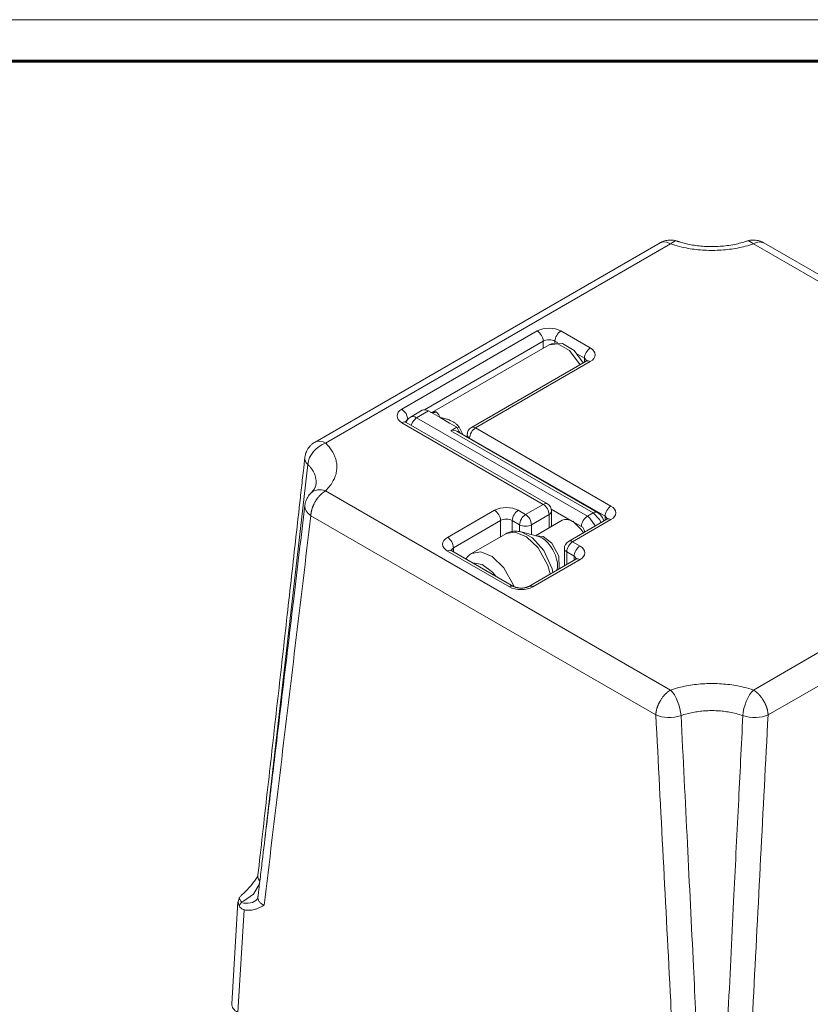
# Model space of a CAD drawing. Header units: millimetres. Extents: x 0 to 594, y 0 to 420.
# Tile 22 of 23: x 404 to 499, y 302 to 420. Entities that reach past the tile are written whole.
import ezdxf

# ---------------------------------------------------------------- set-up
doc = ezdxf.new("R2010")
doc.units = ezdxf.units.MM
doc.linetypes.add('K5LT_BASIC', pattern=[0])
doc.linetypes.add('K5LT_THIN', pattern=[0])
doc.layers.add('Системный слой (1)', color=251, linetype='Continuous', true_color=0x6c6c6c)

# ---------------------------------------------------------------- blocks, each defined once
blk = doc.blocks.new('U91')
at = {"layer": 'Системный слой (1)', "color": 7, "linetype": 'K5LT_THIN', "lineweight": 18, "true_color": 0xffffff}
for p, q in [((439.74, 369.35), (439.6, 369.28)), ((439.6, 369.28), (439.6, 369.28)), ((440.14, 369.4), (439.74, 369.35)), ((440.58, 369.29), (440.14, 369.4)), ((440.85, 369.16), (440.58, 369.29))]:
    blk.add_line(p, q, dxfattribs=at)
blk = doc.blocks.new('U94')
at = {"layer": 'Системный слой (1)', "color": 7, "linetype": 'K5LT_THIN', "lineweight": 18, "true_color": 0xffffff}
for p, q in [((492.23, 393.08), (492.5, 393.21)), ((492.5, 393.21), (492.94, 393.31)), ((492.94, 393.31), (493.34, 393.26)), ((493.34, 393.26), (493.48, 393.2)), ((493.48, 393.2), (493.48, 393.2))]:
    blk.add_line(p, q, dxfattribs=at)
blk = doc.blocks.new('U95')
at = {"layer": 'Системный слой (1)', "color": 7, "linetype": 'K5LT_THIN', "lineweight": 18, "true_color": 0xffffff}
for p, q in [((430.47, 314.49), (430.34, 314.08)), ((430.34, 314.08), (430.47, 313.57))]:
    blk.add_line(p, q, dxfattribs=at)
blk = doc.blocks.new('U123')
at = {"layer": 'Системный слой (1)', "color": 7, "linetype": 'K5LT_THIN', "lineweight": 18, "true_color": 0xffffff}
for p, q in [((481.03, 393.2), (481.39, 393.31)), ((481.03, 393.2), (481.03, 393.2)), ((481.39, 393.31), (481.82, 393.27)), ((481.82, 393.27), (482.28, 393.08))]:
    blk.add_line(p, q, dxfattribs=at)
blk = doc.blocks.new('U128')
at = {"layer": 'Системный слой (1)', "color": 7, "linetype": 'K5LT_THIN', "lineweight": 18, "true_color": 0xffffff}
for p, q in [((450.64, 371.9), (450.51, 371.65)), ((450.81, 372.11), (450.64, 371.9)), ((451.04, 372.28), (450.81, 372.11))]:
    blk.add_line(p, q, dxfattribs=at)
blk = doc.blocks.new('U129')
at = {"layer": 'Системный слой (1)', "color": 7, "linetype": 'K5LT_THIN', "lineweight": 18, "true_color": 0xffffff}
for p, q in [((455.74, 371.55), (454.62, 372.21)), ((456.62, 371.05), (455.74, 371.55))]:
    blk.add_line(p, q, dxfattribs=at)
blk = doc.blocks.new('U130')
at = {"layer": 'Системный слой (1)', "color": 7, "linetype": 'K5LT_THIN', "lineweight": 18, "true_color": 0xffffff}
for p, q in [((456.74, 370.82), (456.62, 371.05)), ((456.87, 370.59), (456.74, 370.82)), ((457, 370.35), (456.87, 370.59))]:
    blk.add_line(p, q, dxfattribs=at)
blk = doc.blocks.new('U131')
at = {"layer": 'Системный слой (1)', "color": 7, "linetype": 'K5LT_THIN', "lineweight": 18, "true_color": 0xffffff}
for p, q in [((453.49, 372.86), (453.2, 373.02)), ((454.62, 372.21), (453.49, 372.86))]:
    blk.add_line(p, q, dxfattribs=at)
blk = doc.blocks.new('U132')
at = {"layer": 'Системный слой (1)', "color": 7, "linetype": 'K5LT_THIN', "lineweight": 18, "true_color": 0xffffff}
for p, q in [((470.53, 359.76), (471.56, 358.77)), ((471.56, 358.77), (471.81, 358.38))]:
    blk.add_line(p, q, dxfattribs=at)
blk = doc.blocks.new('U133')
at = {"layer": 'Системный слой (1)', "color": 7, "linetype": 'K5LT_THIN', "lineweight": 18, "true_color": 0xffffff}
for p, q in [((468, 381.09), (467.71, 380.95)), ((469.29, 381.12), (468, 381.09)), ((470.69, 380.28), (469.29, 381.12)), ((471.77, 378.78), (470.69, 380.28))]:
    blk.add_line(p, q, dxfattribs=at)
blk = doc.blocks.new('U134')
at = {"layer": 'Системный слой (1)', "color": 7, "linetype": 'K5LT_THIN', "lineweight": 18, "true_color": 0xffffff}
for p, q in [((473.5, 360.83), (473.84, 360.56)), ((473.84, 360.56), (474.11, 360.21)), ((474.11, 360.21), (474.28, 359.81))]:
    blk.add_line(p, q, dxfattribs=at)
blk = doc.blocks.new('U135')
at = {"layer": 'Системный слой (1)', "color": 7, "linetype": 'K5LT_THIN', "lineweight": 18, "true_color": 0xffffff}
for p, q in [((457.68, 355.26), (457.88, 355.51)), ((457.88, 355.51), (458.12, 355.72)), ((458.12, 355.72), (458.38, 355.9))]:
    blk.add_line(p, q, dxfattribs=at)
blk = doc.blocks.new('U153')
at = {"layer": 'Системный слой (1)', "color": 7, "linetype": 'K5LT_THIN', "lineweight": 18, "true_color": 0xffffff}
for p, q in [((432.92, 316.23), (432.22, 314.99)), ((432.22, 314.99), (430.98, 314.16)), ((430.98, 314.16), (430.75, 314.08))]:
    blk.add_line(p, q, dxfattribs=at)
blk = doc.blocks.new('U158')
at = {"layer": 'Системный слой (1)', "color": 7, "linetype": 'K5LT_THIN', "lineweight": 18, "true_color": 0xffffff}
for p, q in [((450.02, 373.23), (450.52, 372.7)), ((450.52, 372.7), (450.73, 372.02))]:
    blk.add_line(p, q, dxfattribs=at)
blk = doc.blocks.new('U161')
at = {"layer": 'Системный слой (1)', "color": 7, "linetype": 'K5LT_THIN', "lineweight": 18, "true_color": 0xffffff}
for p, q in [((438.71, 366.6), (437, 351.58)), ((437, 351.58), (435.29, 336.57)), ((435.29, 336.57), (433.57, 321.57))]:
    blk.add_line(p, q, dxfattribs=at)
blk = doc.blocks.new('U162')
at = {"layer": 'Системный слой (1)', "color": 7, "linetype": 'K5LT_THIN', "lineweight": 18, "true_color": 0xffffff}
for p, q in [((432.74, 317.29), (432.74, 317.29)), ((432.74, 317.29), (432.74, 317.04)), ((432.74, 317.04), (432.82, 316.79)), ((432.82, 316.79), (432.96, 316.56))]:
    blk.add_line(p, q, dxfattribs=at)
blk = doc.blocks.new('U163')
at = {"layer": 'Системный слой (1)', "color": 7, "linetype": 'K5LT_THIN', "lineweight": 18, "true_color": 0xffffff}
for p, q in [((458.38, 355.9), (459.49, 356.09)), ((459.49, 356.09), (460.85, 355.53)), ((460.85, 355.53), (462.28, 354.19)), ((462.28, 354.19), (463.44, 352.09)), ((463.44, 352.09), (463.5, 351.9))]:
    blk.add_line(p, q, dxfattribs=at)
blk = doc.blocks.new('U164')
at = {"layer": 'Системный слой (1)', "color": 7, "linetype": 'K5LT_THIN', "lineweight": 18, "true_color": 0xffffff}
for p, q in [((464.35, 358.48), (465.71, 357.76)), ((465.71, 357.76), (467.08, 356.24)), ((467.08, 356.24), (468.05, 354.07)), ((468.05, 354.07), (468.14, 353.61))]:
    blk.add_line(p, q, dxfattribs=at)
blk = doc.blocks.new('U165')
at = {"layer": 'Системный слой (1)', "color": 7, "linetype": 'K5LT_THIN', "lineweight": 18, "true_color": 0xffffff}
for p, q in [((462.5, 358.28), (463.62, 358.47)), ((463.62, 358.47), (464.97, 357.91)), ((464.97, 357.91), (466.4, 356.56)), ((466.4, 356.56), (467.56, 354.46)), ((467.56, 354.46), (467.84, 353.44))]:
    blk.add_line(p, q, dxfattribs=at)
blk = doc.blocks.new('U166')
at = {"layer": 'Системный слой (1)', "color": 7, "linetype": 'K5LT_THIN', "lineweight": 18, "true_color": 0xffffff}
for p, q in [((473, 360.78), (473.75, 359.98)), ((473.75, 359.98), (473.93, 359.61))]:
    blk.add_line(p, q, dxfattribs=at)
blk = doc.blocks.new('U167')
at = {"layer": 'Системный слой (1)', "color": 7, "linetype": 'K5LT_THIN', "lineweight": 18, "true_color": 0xffffff}
for p, q in [((472.59, 360.15), (472.29, 360.37)), ((473.22, 359.2), (472.59, 360.15))]:
    blk.add_line(p, q, dxfattribs=at)
blk = doc.blocks.new('U168')
at = {"layer": 'Системный слой (1)', "color": 7, "linetype": 'K5LT_THIN', "lineweight": 18, "true_color": 0xffffff}
for p, q in [((466.09, 358.03), (466.99, 357.95)), ((466.99, 357.95), (468.04, 357.13)), ((468.04, 357.13), (468.86, 355.59)), ((468.86, 355.59), (468.89, 354.19)), ((468.89, 354.19), (468.81, 354))]:
    blk.add_line(p, q, dxfattribs=at)
blk = doc.blocks.new('U169')
at = {"layer": 'Системный слой (1)', "color": 7, "linetype": 'K5LT_THIN', "lineweight": 18, "true_color": 0xffffff}
for p, q in [((451.29, 371.68), (451.13, 371.29)), ((451.79, 372.21), (451.29, 371.68))]:
    blk.add_line(p, q, dxfattribs=at)
blk = doc.blocks.new('U170')
at = {"layer": 'Системный слой (1)', "color": 7, "linetype": 'K5LT_THIN', "lineweight": 18, "true_color": 0xffffff}
for p, q in [((453.79, 372.88), (453.64, 372.82)), ((453.95, 372.91), (453.79, 372.88)), ((454.11, 372.89), (453.95, 372.91))]:
    blk.add_line(p, q, dxfattribs=at)
blk = doc.blocks.new('U171')
at = {"layer": 'Системный слой (1)', "color": 7, "linetype": 'K5LT_THIN', "lineweight": 18, "true_color": 0xffffff}
for p, q in [((458.55, 354.76), (459.66, 354.58)), ((459.66, 354.58), (460.91, 353.64)), ((460.91, 353.64), (461.29, 353.18))]:
    blk.add_line(p, q, dxfattribs=at)
blk = doc.blocks.new('U172')
at = {"layer": 'Системный слой (1)', "color": 7, "linetype": 'K5LT_THIN', "lineweight": 18, "true_color": 0xffffff}
for p, q in [((468.75, 381.07), (467.71, 380.95)), ((470.15, 380.28), (468.75, 381.07)), ((471.41, 378.57), (470.15, 380.28))]:
    blk.add_line(p, q, dxfattribs=at)
blk = doc.blocks.new('U284')
at = {"color": 7, "linetype": 'K5LT_THIN', "lineweight": 18, "true_color": 0xffffff}
blk.add_line((0, 420), (594, 420), dxfattribs=at)
at = {"color": 143, "linetype": 'K5LT_BASIC', "lineweight": 60, "true_color": 0x33acca}
blk.add_line((20, 415), (589, 415), dxfattribs=at)

msp = doc.modelspace()

# ---------------------------------------------------------------- linework, layer by layer
at = {"layer": 'Системный слой (1)', "color": 7, "linetype": 'K5LT_THIN', "lineweight": 18, "true_color": 0xffffff}
for p, q in [((481.0273, 393.2001), (439.6017, 369.283)), ((482.2772, 393.0762), (440.8518, 369.1593)), ((481.0272, 393.2), (481.0272, 393.2)), ((533.6514, 369.1593), (492.226, 393.0762)), ((534.9014, 369.283), (493.4759, 393.2001)), ((466.283, 382.6172), (450.0195, 373.2275)), ((472.647, 380.576), (469.1114, 382.6172)), ((466.9901, 381.3925), (452.7444, 373.1677)), ((467.715, 380.9534), (453.6311, 372.8221)), ((466.9901, 380.5349), (466.9901, 381.3925)), ((468.4043, 381.1866), (468.4043, 381.3925)), ((468.7312, 381.2038), (468.4043, 381.3925)), ((471.9399, 379.3512), (471.1078, 379.8316)), ((458.3584, 371.0317), (472.147, 378.9925)), ((458.8584, 370.9821), (472.647, 378.943)), ((471.9399, 379.3512), (472.2187, 379.0395)), ((471.9399, 378.8729), (471.9399, 379.3512)), ((452.4515, 373.0977), (451.0373, 372.2812)), ((453.2015, 373.0234), (451.7873, 372.2069)), ((450.0195, 371.5945), (466.9901, 361.7965)), ((450.4478, 371.691), (450.6982, 371.9857)), ((450.5195, 371.644), (467.4901, 361.8461)), ((472.2934, 360.3677), (451.7873, 372.2069)), ((455.745, 371.5549), (455.745, 371.5549)), ((455.9086, 370.6439), (456.6157, 371.0522)), ((473.0005, 360.7759), (455.9086, 370.6439)), ((473.5005, 360.8254), (456.5978, 370.5843)), ((456.8784, 371.082), (456.655, 370.9611)), ((457.3948, 370.1241), (456.8784, 371.082)), ((457.8584, 369.8564), (457.8584, 370.1656)), ((475.1218, 361.5924), (458.8584, 370.9821)), ((458.1513, 369.6873), (458.1513, 369.7574)), ((474.4147, 360.3677), (458.1513, 369.7574)), ((439.6994, 364.1417), (439.6994, 364.1416)), ((440.8518, 363.4153), (482.2772, 339.4984)), ((492.226, 339.4984), (533.6514, 363.4153)), ((461.1565, 361.0821), (455.4996, 357.8161)), ((464.8688, 360.5718), (463.9849, 361.0821)), ((466.9901, 361.7965), (464.8688, 360.5718)), ((470.5256, 359.7553), (467.956, 361.2389)), ((467.9901, 359.1369), (467.9901, 360.98)), ((473.0005, 360.7759), (472.2934, 360.3677)), ((439.0851, 360.4253), (480.5105, 336.5083)), ((461.8636, 359.8574), (456.2067, 356.5914)), ((461.8636, 357.9092), (461.8636, 359.8574)), ((463.2778, 358.5462), (463.2778, 359.8574)), ((464.1617, 359.347), (463.2778, 359.8574)), ((467.6972, 360.5718), (465.5759, 359.347)), ((466.0713, 358.0291), (469.2756, 359.8791)), ((467.6972, 358.9678), (467.6972, 360.5718)), ((470.0256, 357.3553), (474.6218, 360.0089)), ((470.5256, 357.3058), (475.1218, 359.9594)), ((471.5863, 359.1429), (470.5256, 359.7553)), ((474.4147, 359.8894), (474.4147, 360.3677)), ((474.4147, 360.3677), (474.6936, 360.0559)), ((493.9927, 336.5083), (535.4181, 360.4253)), ((458.3762, 355.8957), (462.4975, 358.2751)), ((464.1617, 358.5214), (464.1617, 359.347)), ((466.3066, 357.9677), (464.346, 358.4793)), ((465.5759, 358.1584), (465.5759, 359.347)), ((471.9399, 358.4605), (471.9399, 358.5306)), ((472.0031, 358.497), (471.9399, 358.5306)), ((466.3066, 357.9677), (466.3065, 357.9677)), ((471.4095, 356.7955), (470.5256, 357.3058)), ((455.4996, 356.1831), (462.9242, 351.8965)), ((455.9279, 356.2796), (456.2067, 356.5914)), ((455.9996, 356.2327), (463.4242, 351.946)), ((456.2067, 356.1131), (456.2067, 356.5914)), ((469.5256, 354.413), (469.5256, 356.4893)), ((470.7024, 355.5708), (469.8185, 356.0811)), ((469.8185, 354.5821), (469.8185, 356.0811)), ((465.2527, 351.946), (470.9095, 355.212)), ((465.7527, 351.8965), (471.4095, 355.1625)), ((470.7024, 355.0925), (470.7024, 355.5708)), ((470.7024, 355.5708), (470.9813, 355.259)), ((468.6357, 353.9334), (468.6246, 353.8928)), ((468.6357, 353.9334), (468.6357, 353.9334)), ((432.6545, 317.0379), (432.6565, 317.041)), ((432.7352, 317.2947), (432.7352, 317.2947)), ((429.5979, 301.8343), (430.3387, 314.0818)), ((432.6523, 314.4026), (432.6541, 314.4048)), ((430.3284, 300.764), (431.0758, 313.1199))]:
    msp.add_line(p, q, dxfattribs=at)
for centre, start, end in [((458.8584, 370.1656), 120, 180), ((466.9901, 360.98), 0, 60), ((470.5256, 356.4893), 120, 180)]:
    msp.add_arc(centre, 1, start, end, dxfattribs=at)
for centre, major_axis, ratio, start_param, end_param in [((482.2772, 391.0349), (0.8039, 2.3672), 0.413965, 6.28109671, 6.97021918), ((492.226, 391.0349), (-0.8039, 2.3672), 0.413965, 5.59615143, 6.28527391), ((467.6972, 381.8007), (-2, 0), 0.57735027, 3.92699082, 5.49778714), ((466.283, 381.8007), (-0.5, 0.866), 0.57735027, 3.92699082, 5.49778714), ((469.1114, 381.8007), (0.5, 0.866), 0.57735027, 0.78539816, 2.35619449), ((467.6972, 380.9842), (-1, 0), 0.57735027, 3.92699082, 5.49778714), ((472.647, 379.7595), (0.5, 0.866), 0.57735027, 0.78539816, 2.35619449), ((471.2328, 379.7595), (2, 0), 0.57735027, 5.49778714, 7.06858347), ((472.647, 378.1265), (-0.5, 0.866), 0.57735027, 5.49778714, 6.28318531), ((451.4338, 372.411), (-2, 0), 0.57735027, 5.49778714, 7.06858347), ((453.2015, 371.7986), (-0.75, 1.299), 0.57735027, 5.49778714, 6.28318531), ((453.8007, 373.8029), (-0.258, -0.9661), 0.90035581, 0.00243692, 0.64206925), ((450.0195, 370.778), (0.5, 0.866), 0.57735027, 0, 0.78539816), ((451.7873, 370.9821), (-0.75, 1.299), 0.57735027, 5.49778714, 6.28318531), ((456.5544, 369.4546), (-0.628, 1.1991), 0.60288476, 5.52259756, 6.30799573), ((458.8584, 370.1656), (-1, 0), 0.57735027, 0, 0.78539816), ((458.8584, 370.1656), (0.5, 0.866), 0.57735027, 0.78539816, 2.35619449), ((458.8584, 370.1656), (-0.5, 0.866), 0.57735027, 5.49778714, 6.28318531), ((440.8518, 367.118), (-1.7512, -1.7842), 0.70377528, 4.09033895, 5.55711494), ((440.8518, 367.118), (-2.4844, 0.2788), 0.53752957, 6.28088969, 6.87679578), ((440.8518, 361.374), (-1.7512, 1.7842), 0.70377528, 5.33443901, 6.27424338), ((466.9901, 360.98), (0.5, 0.866), 0.57735027, 0, 0.78539816), ((440.8518, 361.374), (2.4823, -0.2969), 0.61088346, 3.14812508, 3.99608949), ((462.5707, 360.2656), (-2, 0), 0.57735027, 3.92699082, 5.49778714), ((461.1565, 360.2656), (-0.5, 0.866), 0.57735027, 3.92699082, 5.49778714), ((463.9849, 360.2656), (0.5, 0.866), 0.57735027, 0.78539816, 2.35619449), ((466.9901, 360.98), (-0.5, 0.866), 0.57735027, 3.92699082, 5.49778714), ((466.9901, 360.98), (1, 0), 0.57735027, 5.49778714, 6.28318531), ((473.0005, 359.9594), (0.5, 0.866), 0.57735027, 0, 0.78539816), ((475.1218, 360.7759), (0.5, 0.866), 0.57735027, 0.78539816, 2.35619449), ((473.7076, 360.7759), (2, 0), 0.57735027, 5.49778714, 7.06858347), ((462.5707, 359.4491), (-1, 0), 0.57735027, 3.92699082, 5.49778714), ((464.8688, 359.7553), (0.5, 0.866), 0.57735027, 0.78539816, 2.35619449), ((464.8688, 359.7553), (0.5, -0.866), 0.57735027, 0.78539816, 2.35619449), ((470.5256, 357.7141), (1.25, -2.1651), 0.57735027, 2.35619449, 3.14159265), ((472.2934, 359.5512), (-0.5, -0.866), 0.57735027, 3.92699082, 5.49778714), ((475.1218, 359.1429), (-0.5, 0.866), 0.57735027, 5.49778714, 6.28318531), ((464.8688, 359.7553), (1, 0), 0.57735027, 3.92699082, 5.49778714), ((471.5863, 358.7347), (0.25, -0.433), 0.57735027, 0.78539816, 2.35619449), ((456.9138, 356.9996), (-2, 0), 0.57735027, 5.49778714, 7.06858347), ((455.4996, 356.9996), (-0.5, 0.866), 0.57735027, 3.92699082, 5.49778714), ((466.8075, 355.5674), (1.3404, -2.3217), 0.57735027, 0.51797467, 2.62361798), ((470.5256, 356.4893), (-0.5, -0.866), 0.57735027, 3.92699082, 5.49778714), ((470.5256, 356.4893), (-0.5, 0.866), 0.57735027, 5.49778714, 6.28318531), ((455.4996, 355.3666), (0.5, 0.866), 0.57735027, 0, 0.78539816), ((470.5256, 356.4893), (-1, 0), 0.57735027, 0, 0.78539816), ((471.4095, 355.979), (0.5, 0.866), 0.57735027, 0.78539816, 2.35619449), ((469.9953, 355.979), (2, 0), 0.57735027, 5.49778714, 7.06858347), ((471.4095, 354.346), (-0.5, 0.866), 0.57735027, 5.49778714, 6.28318531), ((462.9242, 351.08), (0.5, 0.866), 0.57735027, 0, 0.78539816), ((464.3385, 352.713), (2, 0), 0.57735027, 3.92699082, 5.49778714), ((465.7527, 351.08), (-0.5, 0.866), 0.57735027, 5.49778714, 6.28318531), ((482.2772, 337.4571), (-0.8039, 2.3672), 0.413965, 4.12937545, 5.59615143), ((492.226, 337.4571), (0.8039, 2.3672), 0.413965, 0.68703387, 2.15380986), ((482.2772, 337.4571), (-2.4966, -0.1295), 0.4974261, 0.7592116, 2.07412664), ((492.226, 337.4571), (2.4966, -0.1295), 0.4974261, 4.20905867, 5.52397371), ((430.75, 316.0247), (1.9042, -1.6199), 0.73286635, 5.26989072, 6.272289), ((432.0994, 301.784), (2.503, 0), 0.5766475, 3.10672852, 3.92638183)]:
    msp.add_ellipse(centre, major_axis=major_axis, ratio=ratio, start_param=start_param, end_param=end_param, dxfattribs=at)
for points, knots in [([(481.0273, 393.2001), (481.0346, 393.2043), (481.0419, 393.2085), (481.0621, 393.2199), (481.0751, 393.227), (481.0979, 393.2394), (481.1077, 393.2446), (481.133, 393.2578), (481.1485, 393.2657), (481.1929, 393.2878), (481.222, 393.3016), (481.3091, 393.3408), (481.3677, 393.3645), (481.5232, 393.4207), (481.6215, 393.4496), (481.8159, 393.494), (481.9143, 393.5104), (482.1029, 393.5305), (482.1929, 393.5352), (482.3689, 393.5347), (482.4551, 393.53), (482.6112, 393.5136), (482.6837, 393.5028), (482.8249, 393.4752), (482.8897, 393.4597), (482.9968, 393.4295), (483.0399, 393.4161), (483.0811, 393.4022)], [0.47579959, 0.47579959, 0.47579959, 0.47579959, 0.67208695, 0.67208695, 1.01691403, 1.01691403, 1.27725566, 1.27725566, 1.68219172, 1.68219172, 2.43421197, 2.43421197, 3.90933434, 3.90933434, 6.29029398, 6.29029398, 8.57474046, 8.57474046, 10.70645996, 10.70645996, 12.67146881, 12.67146881, 14.39595832, 14.39595832, 15.96881474, 15.96881474, 17, 17, 17, 17]), ([(482.2772, 393.0762), (482.6275, 392.9572), (483.321, 392.754), (484.3599, 392.5345), (485.3668, 392.3896), (486.359, 392.3076), (487.3674, 392.2846), (488.3709, 392.3211), (489.3584, 392.4163), (490.3256, 392.569), (491.2885, 392.7839), (491.9123, 392.9696), (492.226, 393.0762)], [0, 0, 0, 0, 1.51911149, 2.90130215, 4.12878691, 5.39291022, 6.64271914, 7.89650083, 9.14649952, 10.38033015, 11.63970113, 13, 13, 13, 13]), ([(483.0811, 393.4022), (483.0817, 393.402), (483.0822, 393.4018), (483.0836, 393.4013), (483.0844, 393.4011), (483.0866, 393.4003), (483.0881, 393.3998), (483.0924, 393.3983), (483.0953, 393.3973), (483.1039, 393.3944), (483.1096, 393.3925), (483.1268, 393.3868), (483.1382, 393.383), (483.1722, 393.3717), (483.1949, 393.3642), (483.2627, 393.3422), (483.3081, 393.3278), (483.4442, 393.2857), (483.5358, 393.2586), (483.8121, 393.1808), (484.0001, 393.1329), (484.434, 393.0335), (484.6822, 392.9845), (485.1926, 392.8991), (485.4553, 392.8631), (485.9971, 392.8048), (486.2767, 392.7831), (486.8078, 392.7575), (487.059, 392.752), (487.6217, 392.7543), (487.933, 392.7656), (488.5184, 392.8059), (488.7928, 392.8329), (489.3713, 392.9072), (489.6742, 392.9568), (490.2275, 393.0673), (490.4795, 393.1259), (490.9645, 393.2554), (491.1973, 393.3258), (491.4221, 393.4022)], [0, 0, 0, 0, 0.0047619, 0.0047619, 0.0110729, 0.0110729, 0.02317852, 0.02317852, 0.0468734, 0.0468734, 0.0937468, 0.0937468, 0.18697723, 0.18697723, 0.37137165, 0.37137165, 0.73602761, 0.73602761, 1.45707387, 1.45707387, 2.88263497, 2.88263497, 4.68236755, 4.68236755, 6.52027763, 6.52027763, 8.43176803, 8.43176803, 10.13265486, 10.13265486, 12.24255513, 12.24255513, 14.13180495, 14.13180495, 16.2811356, 16.2811356, 18.15640817, 18.15640817, 20, 20, 20, 20]), ([(493.4758, 393.2001), (493.4685, 393.2043), (493.4613, 393.2085), (493.4411, 393.2199), (493.4281, 393.227), (493.4053, 393.2394), (493.3955, 393.2446), (493.3702, 393.2578), (493.3547, 393.2657), (493.3103, 393.2878), (493.2812, 393.3016), (493.1941, 393.3408), (493.1355, 393.3645), (492.98, 393.4207), (492.8817, 393.4496), (492.6873, 393.494), (492.5889, 393.5104), (492.4003, 393.5305), (492.3103, 393.5352), (492.1343, 393.5347), (492.0481, 393.53), (491.892, 393.5136), (491.8195, 393.5028), (491.6783, 393.4752), (491.6135, 393.4597), (491.5064, 393.4295), (491.4633, 393.4161), (491.4221, 393.4022)], [0.47644919, 0.47644919, 0.47644919, 0.47644919, 0.67208695, 0.67208695, 1.01691403, 1.01691403, 1.27725566, 1.27725566, 1.68219172, 1.68219172, 2.43421197, 2.43421197, 3.90933434, 3.90933434, 6.29029398, 6.29029398, 8.57474046, 8.57474046, 10.70645996, 10.70645996, 12.67146881, 12.67146881, 14.39595832, 14.39595832, 15.96881474, 15.96881474, 17, 17, 17, 17]), ([(472.268, 379.0841), (472.2677, 379.0836), (472.2673, 379.083), (472.2628, 379.0779), (472.2586, 379.0735), (472.2471, 379.0626), (472.2394, 379.0558), (472.22, 379.0403), (472.2084, 379.0316), (472.1883, 379.018), (472.1816, 379.0136), (472.1661, 379.0038), (472.1571, 378.9984), (472.1474, 378.9927), (472.1472, 378.9926), (472.147, 378.9925)], [0, 0, 0, 0, 1.4, 1.4, 2.78404211, 2.78404211, 4.18404211, 4.18404211, 5.58404211, 5.58404211, 6.2277727, 6.2277727, 6.98288686, 6.98288686, 7, 7, 7, 7]), ([(453.4865, 372.8588), (453.4877, 372.8582), (453.49, 372.8569), (453.4949, 372.8543), (453.4979, 372.8529), (453.5021, 372.851), (453.5031, 372.8505), (453.5048, 372.8498), (453.5057, 372.8494), (453.5072, 372.8488), (453.5079, 372.8485), (453.5093, 372.8479), (453.5099, 372.8477), (453.5111, 372.8472), (453.5117, 372.8469), (453.5129, 372.8465), (453.5134, 372.8463), (453.5149, 372.8457), (453.5159, 372.8453), (453.519, 372.8442), (453.5211, 372.8434), (453.5293, 372.8406), (453.5353, 372.8388), (453.5426, 372.8368)], [0, 0, 0, 0, 2.8, 2.8, 5.6, 5.6, 6.33229943, 6.33229943, 6.95942332, 6.95942332, 7.47330501, 7.47330501, 7.89439308, 7.89439308, 8.31548114, 8.31548114, 8.64319132, 8.64319132, 9.29861168, 9.29861168, 10.56271207, 10.56271207, 14, 14, 14, 14]), ([(453.6491, 372.8219), (453.645, 372.8217), (453.6419, 372.8218), (453.6356, 372.8219), (453.6334, 372.822), (453.628, 372.8223), (453.6247, 372.8225), (453.6152, 372.8232), (453.6079, 372.824), (453.592, 372.8262), (453.5832, 372.8276), (453.5641, 372.8314), (453.5533, 372.8339), (453.5426, 372.8368)], [0, 0, 0, 0, 0.6, 0.6, 0.85698529, 0.85698529, 1.2, 1.2, 1.8, 1.8, 2.4, 2.4, 3, 3, 3, 3]), ([(454.6157, 372.2069), (454.5821, 372.2711), (454.5388, 372.3876), (454.4622, 372.529), (454.396, 372.6378), (454.3337, 372.7214), (454.2718, 372.7887), (454.2126, 372.8381), (454.1597, 372.8705), (454.1281, 372.8849), (454.1149, 372.8901)], [0, 0, 0, 0, 2.11079632, 3.93282793, 5.46111293, 6.85349404, 8.10997128, 9.37794966, 10.34129256, 11, 11, 11, 11]), ([(450.5195, 371.644), (450.5187, 371.6445), (450.5178, 371.645), (450.5155, 371.6464), (450.5141, 371.6472), (450.5126, 371.6481), (450.5126, 371.6481), (450.5098, 371.6497), (450.5071, 371.6513), (450.4996, 371.6559), (450.4949, 371.6588), (450.4823, 371.6668), (450.4748, 371.6718), (450.4624, 371.6803), (450.4573, 371.684), (450.4435, 371.6941), (450.4356, 371.7004), (450.4224, 371.7114), (450.4171, 371.7163), (450.4071, 371.7258), (450.4031, 371.7302), (450.399, 371.7349), (450.3988, 371.7352), (450.3985, 371.7355)], [0, 0, 0, 0, 0.07741726, 0.07741726, 0.21011661, 0.21011661, 0.21289746, 0.21289746, 0.46450355, 0.46450355, 0.9290071, 0.9290071, 1.76124001, 1.76124001, 2.40756398, 2.40756398, 3.63708663, 3.63708663, 4.84701917, 4.84701917, 6.44701917, 6.44701917, 8, 8, 8, 8]), ([(456.8784, 371.082), (456.8453, 371.132), (456.7777, 371.2211), (456.6693, 371.338), (456.5599, 371.4385), (456.442, 371.5329), (456.3117, 371.6241), (456.1629, 371.715), (455.9956, 371.8039), (455.8069, 371.8903), (455.5952, 371.9728), (455.3596, 372.0498), (455.1094, 372.1158), (454.8597, 372.1701), (454.6938, 372.1932), (454.6157, 372.2069)], [0, 0, 0, 0, 1.022417, 1.93864252, 2.83200159, 3.70109124, 4.69132513, 5.75240131, 6.92315173, 8.2063085, 9.61650863, 11.1687285, 12.84891043, 14.47680272, 16, 16, 16, 16]), ([(439.6019, 369.2831), (439.5677, 369.2633), (439.5339, 369.2428), (439.4174, 369.1679), (439.3371, 369.1093), (439.1764, 368.9768), (439.0955, 368.9006), (438.9483, 368.7421), (438.8826, 368.6618), (438.763, 368.4952), (438.7088, 368.4092), (438.6201, 368.2478), (438.5829, 368.1713), (438.5158, 368.0125), (438.4875, 367.9348), (438.44, 367.7807), (438.4204, 367.7046), (438.3961, 367.5882), (438.3886, 367.547), (438.3774, 367.4756), (438.3731, 367.4451), (438.3688, 367.4086), (438.3681, 367.4027), (438.3674, 367.3968)], [0.32199488, 0.32199488, 0.32199488, 0.32199488, 0.96598464, 0.96598464, 2.57595904, 2.57595904, 4.36610114, 4.36610114, 6.07525984, 6.07525984, 7.70059171, 7.70059171, 9.09343076, 9.09343076, 10.46011417, 10.46011417, 11.72430829, 11.72430829, 12.40225732, 12.40225732, 12.90295248, 12.90295248, 13, 13, 13, 13]), ([(440.8518, 363.4153), (441.0579, 363.6176), (441.4098, 364.0179), (441.7901, 364.6178), (442.041, 365.1991), (442.1831, 365.7719), (442.2229, 366.3541), (442.1596, 366.9335), (441.9948, 367.5037), (441.7303, 368.062), (441.4057, 368.5468), (441.0969, 368.9103), (440.9187, 369.0936), (440.8518, 369.1593)], [0, 0, 0, 0, 1.63596622, 3.12447924, 4.4463859, 5.80774947, 7.15369754, 8.50392397, 9.85007641, 11.17881708, 12.53506275, 13.4690725, 14, 14, 14, 14]), ([(438.3674, 367.3968), (438.3671, 367.3936), (438.3667, 367.3902), (438.366, 367.3837), (438.3656, 367.3804), (438.3645, 367.3705), (438.3637, 367.364), (438.3616, 367.3445), (438.3601, 367.3316), (438.3558, 367.2929), (438.3529, 367.2672), (438.3443, 367.1904), (438.3385, 367.1393), (438.3214, 366.9869), (438.3101, 366.8856), (438.2761, 366.583), (438.2535, 366.3818), (438.1861, 365.7813), (438.1413, 365.382), (438.0076, 364.1901), (437.9186, 363.3976), (437.6531, 361.0321), (437.4766, 359.4592), (436.9496, 354.7648), (436.5991, 351.6433), (435.8729, 345.178), (435.4972, 341.8342), (434.7454, 335.1464), (434.3693, 331.8025), (433.6165, 325.1143), (433.2399, 321.7701), (432.8202, 318.0487), (432.7777, 317.6718), (432.7352, 317.2949)], [0, 0, 0, 0, 0.00499998, 0.00499998, 0.01014814, 0.01014814, 0.02029629, 0.02029629, 0.0404444, 0.0404444, 0.08044426, 0.08044426, 0.15985125, 0.15985125, 0.3174798, 0.3174798, 0.630366, 0.630366, 1.25139665, 1.25139665, 2.48397442, 2.48397442, 4.93016287, 4.93016287, 9.78460564, 9.78460564, 14.98458712, 14.98458712, 20.18456859, 20.18456859, 25.38455007, 25.38455007, 25.97060038, 25.97060038, 25.97060038, 25.97060038]), ([(439.6994, 364.1417), (439.7197, 364.2946), (439.731, 364.582), (439.675, 364.9875), (439.5648, 365.3586), (439.4034, 365.7135), (439.1948, 366.0482), (438.9597, 366.3447), (438.7914, 366.5217), (438.7086, 366.6021)], [0, 0, 0, 0, 1.78546608, 3.34562313, 4.74071958, 6.1807314, 7.63410628, 8.90208479, 10, 10, 10, 10]), ([(439.1006, 363.1582), (439.0274, 363.0863), (438.9584, 363.0098), (438.8299, 362.848), (438.7704, 362.7628), (438.6623, 362.5851), (438.6136, 362.4927), (438.5284, 362.3028), (438.4918, 362.2054), (438.4314, 362.008), (438.4074, 361.908), (438.3819, 361.763), (438.3753, 361.7188), (438.3698, 361.6732), (438.3697, 361.6721), (438.3695, 361.671)], [0, 0, 0, 0, 2.91962298, 2.91962298, 5.86852807, 5.86852807, 8.83049642, 8.83049642, 11.78161901, 11.78161901, 14.69708665, 14.69708665, 15.96763546, 15.96763546, 16, 16, 16, 16]), ([(439.0851, 360.4253), (439.0867, 360.4781), (439.0914, 360.5553), (439.1012, 360.649), (439.1072, 360.6968), (439.1137, 360.7439), (439.1214, 360.7929), (439.1314, 360.8508), (439.1412, 360.9017), (439.1516, 360.9518), (439.1611, 360.9942), (439.1687, 361.0263), (439.1763, 361.0574), (439.1855, 361.0941), (439.1975, 361.1388), (439.2068, 361.1717), (439.215, 361.2002), (439.2313, 361.2551), (439.252, 361.32), (439.2754, 361.3879), (439.2898, 361.4283), (439.3049, 361.4689), (439.3204, 361.5102), (439.3371, 361.5519), (439.3543, 361.5944), (439.3724, 361.6377), (439.3917, 361.6818), (439.4118, 361.7268), (439.4329, 361.7725), (439.4548, 361.8186), (439.4771, 361.8637), (439.5164, 361.9416), (439.5857, 362.0704), (439.6997, 362.2616), (439.8052, 362.4169), (439.8749, 362.5113), (439.8975, 362.5413), (439.9174, 362.5675), (439.9429, 362.6002), (439.9708, 362.6352), (439.9984, 362.6691), (440.0254, 362.7015), (440.0522, 362.7328), (440.0784, 362.7631), (440.1045, 362.7925), (440.1389, 362.8305), (440.1734, 362.8675), (440.2082, 362.9037), (440.2321, 362.9279), (440.2496, 362.9456), (440.2677, 362.963), (440.2879, 362.9831), (440.3114, 363.0053), (440.3293, 363.0226), (440.3479, 363.0394), (440.3698, 363.0599), (440.3979, 363.0848), (440.426, 363.1094), (440.4547, 363.1337), (440.4834, 363.1579), (440.5127, 363.1816), (440.5422, 363.2051), (440.5722, 363.2282), (440.6024, 363.251), (440.6331, 363.2732), (440.6636, 363.2952), (440.6946, 363.3165), (440.7258, 363.3374), (440.7571, 363.3578), (440.7991, 363.3842), (440.8308, 363.4031), (440.8518, 363.4153)], [0, 0, 0, 0, 3.57878137, 5.13772123, 6.1184672, 6.66728686, 8.16816676, 9.25753181, 10.33820243, 11.38502095, 12.40675315, 12.98955113, 13.38546804, 14.34686566, 15.26673335, 16.16224702, 16.38142495, 17.0259326, 19.55663068, 20.38261472, 21.20904874, 22.04505124, 22.89033769, 23.75304917, 24.62361111, 25.51912999, 26.43156103, 27.37003543, 28.31768657, 29.28404232, 30.25980508, 31.1617719, 34.20364403, 38.4941424, 43.66955025, 44.80683663, 45.17607182, 45.81623228, 46.68891501, 47.5528918, 48.38921657, 49.20694464, 49.9970603, 50.77801705, 51.54078933, 52.29461753, 53.78432562, 54.52997684, 55.27664044, 55.81142449, 56.02589653, 56.77665131, 57.53223033, 57.98163179, 58.2912503, 59.0554076, 59.82109044, 60.5931057, 61.37001273, 62.15561224, 62.94494145, 63.74399427, 64.54923758, 65.36258492, 66.17767909, 66.99846012, 67.82302497, 68.65341007, 69.4857534, 70.32204198, 72, 72, 72, 72]), ([(439.1006, 363.1582), (439.1109, 363.1683), (439.121, 363.1784), (439.1488, 363.2062), (439.166, 363.224), (439.1911, 363.2504), (439.1994, 363.2592), (439.2117, 363.2723), (439.2157, 363.2767), (439.2217, 363.2833), (439.2237, 363.2854), (439.2277, 363.2898), (439.2297, 363.292), (439.2333, 363.2959), (439.2349, 363.2977), (439.2395, 363.3028), (439.2425, 363.3061), (439.2513, 363.3159), (439.2571, 363.3224), (439.274, 363.3416), (439.285, 363.3542), (439.3171, 363.3919), (439.3375, 363.4167), (439.3952, 363.4895), (439.4296, 363.5364), (439.4953, 363.633), (439.5256, 363.6823), (439.5756, 363.7721), (439.5959, 363.813), (439.6297, 363.8887), (439.6434, 363.9238), (439.6658, 363.989), (439.6746, 364.0195), (439.6896, 364.0807), (439.6934, 364.1104), (439.6994, 364.1417), (439.6994, 364.1417), (439.6994, 364.1417)], [0, 0, 0, 0, 0.48487191, 0.48487191, 1.3470811, 1.3470811, 1.77890021, 1.77890021, 1.99516761, 1.99516761, 2.10348053, 2.10348053, 2.21179345, 2.21179345, 2.29947408, 2.29947408, 2.46451935, 2.46451935, 2.78945205, 2.78945205, 3.42900183, 3.42900183, 4.7081014, 4.7081014, 7.24566965, 7.24566965, 10.16181408, 10.16181408, 12.86962724, 12.86962724, 15.49103887, 15.49103887, 18.04972787, 18.04972787, 20.99806947, 20.99806947, 21, 21, 21, 21]), ([(432.7345, 314.6586), (432.7348, 314.6611), (432.7351, 314.6637), (432.7369, 314.6783), (432.7383, 314.6903), (432.7426, 314.7259), (432.7454, 314.7495), (432.7539, 314.8197), (432.7595, 314.8662), (432.7761, 315.0046), (432.7872, 315.0965), (432.82, 315.3693), (432.8418, 315.5503), (432.9066, 316.0889), (432.9496, 316.4465), (433.0785, 317.5184), (433.1643, 318.2327), (433.4206, 320.3652), (433.591, 321.7833), (434.0993, 326.0167), (434.4371, 328.8321), (435.1507, 334.7836), (435.5265, 337.9198), (436.2778, 344.1923), (436.6533, 347.3287), (437.4758, 354.2004), (437.9227, 357.9357), (438.3695, 361.671)], [0.01598525, 0.01598525, 0.01598525, 0.01598525, 0.02027474, 0.02027474, 0.04013727, 0.04013727, 0.07931272, 0.07931272, 0.15656439, 0.15656439, 0.30886927, 0.30886927, 0.60908214, 0.60908214, 1.20217903, 1.20217903, 2.38690783, 2.38690783, 4.73877782, 4.73877782, 9.40734253, 9.40734253, 14.60732536, 14.60732536, 19.80730819, 19.80730819, 25.99991413, 25.99991413, 25.99991413, 25.99991413]), ([(474.7429, 360.1005), (474.7426, 360.1001), (474.7421, 360.0995), (474.7376, 360.0944), (474.7335, 360.0899), (474.722, 360.079), (474.7143, 360.0722), (474.6949, 360.0567), (474.6832, 360.048), (474.6632, 360.0344), (474.6565, 360.03), (474.641, 360.0202), (474.632, 360.0148), (474.6223, 360.0092), (474.6221, 360.0091), (474.6218, 360.0089)], [0, 0, 0, 0, 1.4, 1.4, 2.78404211, 2.78404211, 4.18404211, 4.18404211, 5.58404211, 5.58404211, 6.2277727, 6.2277727, 6.98288686, 6.98288686, 7, 7, 7, 7]), ([(462.4975, 358.2751), (462.5671, 358.3154), (462.6391, 358.3517), (462.7869, 358.4164), (462.8628, 358.4447), (463.0185, 358.4932), (463.0983, 358.5133), (463.2616, 358.5452), (463.3452, 358.5569), (463.5163, 358.5715), (463.6038, 358.5743), (463.7826, 358.5707), (463.8738, 358.5641), (464.0603, 358.541), (464.1554, 358.5242), (464.2821, 358.4955), (464.3141, 358.4877), (464.346, 358.4793)], [0, 0, 0, 0, 1.78754432, 1.78754432, 3.58463304, 3.58463304, 5.40714882, 5.40714882, 7.27333573, 7.27333573, 9.20051233, 9.20051233, 11.20258368, 11.20258368, 13.2934196, 13.2934196, 14, 14, 14, 14]), ([(455.9996, 356.2327), (455.9988, 356.2332), (455.9979, 356.2337), (455.9956, 356.235), (455.9941, 356.2359), (455.9899, 356.2384), (455.9872, 356.24), (455.9797, 356.2445), (455.975, 356.2474), (455.9624, 356.2554), (455.9549, 356.2604), (455.9424, 356.269), (455.9374, 356.2726), (455.9236, 356.2828), (455.9157, 356.289), (455.9025, 356.3001), (455.8971, 356.3049), (455.8872, 356.3144), (455.8832, 356.3188), (455.8791, 356.3235), (455.8788, 356.3239), (455.8786, 356.3242)], [0, 0, 0, 0, 0.07741726, 0.07741726, 0.21289746, 0.21289746, 0.46450355, 0.46450355, 0.9290071, 0.9290071, 1.76124001, 1.76124001, 2.40756398, 2.40756398, 3.63708663, 3.63708663, 4.84701917, 4.84701917, 6.44701917, 6.44701917, 8, 8, 8, 8]), ([(471.0306, 355.3036), (471.0303, 355.3031), (471.0298, 355.3026), (471.0253, 355.2975), (471.0212, 355.293), (471.0097, 355.2821), (471.002, 355.2753), (470.9826, 355.2598), (470.9709, 355.2511), (470.9509, 355.2375), (470.9442, 355.2331), (470.9286, 355.2233), (470.9197, 355.2179), (470.91, 355.2123), (470.9097, 355.2122), (470.9095, 355.212)], [0, 0, 0, 0, 1.4, 1.4, 2.78404211, 2.78404211, 4.18404211, 4.18404211, 5.58404211, 5.58404211, 6.2277727, 6.2277727, 6.98288686, 6.98288686, 7, 7, 7, 7]), ([(465.2527, 351.946), (465.2518, 351.9455), (465.2509, 351.945), (465.2485, 351.9437), (465.247, 351.9428), (465.2425, 351.9403), (465.2396, 351.9386), (465.2311, 351.9339), (465.2254, 351.9309), (465.2091, 351.9223), (465.1982, 351.9168), (465.1659, 351.9012), (465.1436, 351.8912), (465.0935, 351.8706), (465.0655, 351.86), (464.9973, 351.8366), (464.9558, 351.824), (464.8687, 351.8012), (464.8232, 351.7909), (464.75, 351.777), (464.7234, 351.7724), (464.6434, 351.7603), (464.5891, 351.754), (464.4957, 351.7465), (464.457, 351.7444), (464.3596, 351.7412), (464.3007, 351.7414), (464.1837, 351.746), (464.1257, 351.7504), (464.0137, 351.7629), (463.9595, 351.771), (463.8661, 351.7884), (463.826, 351.7971), (463.7414, 351.8182), (463.6974, 351.831), (463.6412, 351.8497), (463.6266, 351.8548), (463.5753, 351.8735), (463.5407, 351.8878), (463.4775, 351.9169), (463.4493, 351.9316), (463.4242, 351.946)], [0, 0, 0, 0, 0.03932622, 0.03932622, 0.10814711, 0.10814711, 0.23595732, 0.23595732, 0.47191465, 0.47191465, 0.89465707, 0.89465707, 1.66142453, 1.66142453, 2.5070649, 2.5070649, 3.62213105, 3.62213105, 4.7371972, 4.7371972, 5.35950458, 5.35950458, 6.57624234, 6.57624234, 7.42250351, 7.42250351, 8.70050571, 8.70050571, 9.97544883, 9.97544883, 11.21321091, 11.21321091, 12.18701159, 12.18701159, 13.35005814, 13.35005814, 13.77163779, 13.77163779, 14.87505855, 14.87505855, 16, 16, 16, 16]), ([(482.2772, 339.4984), (482.254, 339.4849), (482.2237, 339.4668), (482.1783, 339.4382), (482.1409, 339.4138), (482.0953, 339.3827), (482.0499, 339.3504), (482.0046, 339.3168), (481.9595, 339.2819), (481.9144, 339.2459), (481.8698, 339.2084), (481.8253, 339.1699), (481.7662, 339.1168), (481.7078, 339.0614), (481.65, 339.0037), (481.6077, 338.9601), (481.5557, 338.9045), (481.4856, 338.8264), (481.403, 338.7279), (481.2668, 338.5536), (481.1148, 338.3322), (480.9798, 338.0983), (480.9003, 337.9436), (480.8557, 337.8507), (480.8222, 337.7766), (480.7957, 337.7158), (480.7718, 337.6584), (480.7496, 337.6028), (480.7296, 337.5503), (480.7162, 337.5133), (480.7026, 337.4767), (480.689, 337.4368), (480.6702, 337.3805), (480.6518, 337.322), (480.6216, 337.22), (480.5954, 337.1187), (480.5742, 337.022), (480.564, 336.9719), (480.5558, 336.9283), (480.549, 336.8889), (480.5436, 336.8568), (480.5403, 336.8326), (480.5365, 336.8096), (480.533, 336.7826), (480.5287, 336.7493), (480.525, 336.7168), (480.5218, 336.685), (480.5189, 336.6541), (480.5165, 336.6239), (480.5131, 336.5751), (480.5113, 336.5367), (480.5105, 336.5083)], [0, 0, 0, 0, 1.33376239, 1.73720487, 2.61186916, 3.48898954, 4.36554405, 5.24157262, 6.11749238, 6.99415881, 7.87160206, 8.75087298, 9.63060606, 11.39340172, 12.27730614, 13.16274855, 14.00325874, 15.52680908, 17.60044067, 19.38006134, 24.68355401, 28.54369598, 30.33299023, 31.76341243, 32.75469518, 33.66539281, 34.4943116, 35.32161518, 36.1451613, 36.83352911, 36.96644922, 37.78477203, 38.60256503, 39.47150669, 40.3924529, 43.15488235, 44.0143466, 44.76558714, 45.43189809, 46.00503888, 46.57004866, 46.9129081, 47.11434584, 47.64592699, 48.16070537, 48.67130079, 49.16971557, 49.66008222, 50.13846557, 50.61293569, 52, 52, 52, 52]), ([(492.226, 339.4984), (491.8757, 339.6173), (491.1822, 339.8205), (490.1433, 340.0401), (489.1364, 340.1849), (488.1442, 340.2669), (487.1358, 340.2899), (486.1323, 340.2534), (485.1448, 340.1582), (484.1776, 340.0055), (483.2148, 339.7906), (482.5909, 339.6049), (482.2772, 339.4984)], [0, 0, 0, 0, 1.51911149, 2.90130215, 4.12878691, 5.39291022, 6.64271914, 7.89650083, 9.14649952, 10.38033015, 11.63970113, 13, 13, 13, 13]), ([(493.9927, 336.5083), (493.9922, 336.526), (493.9907, 336.5615), (493.9875, 336.6152), (493.9831, 336.6691), (493.9741, 336.7575), (493.9572, 336.8789), (493.9281, 337.031), (493.901, 337.1449), (493.8803, 337.2219), (493.8711, 337.2547), (493.8628, 337.2832), (493.8506, 337.3247), (493.8344, 337.3762), (493.8163, 337.4306), (493.8024, 337.471), (493.7879, 337.5113), (493.773, 337.552), (493.7573, 337.5932), (493.7409, 337.635), (493.7214, 337.6824), (493.699, 337.7359), (493.6728, 337.7952), (493.6208, 337.9083), (493.5391, 338.0703), (493.4028, 338.307), (493.2853, 338.4829), (493.203, 338.5943), (493.1804, 338.6244), (493.1512, 338.6626), (493.1166, 338.7066), (493.0794, 338.7521), (493.0524, 338.7846), (493.0257, 338.8159), (492.9995, 338.8462), (492.9733, 338.8756), (492.9476, 338.9042), (492.9218, 338.9322), (492.8957, 338.9596), (492.8697, 338.9868), (492.8458, 339.011), (492.8283, 339.0287), (492.8105, 339.0463), (492.79, 339.0662), (492.7665, 339.0885), (492.7486, 339.1057), (492.73, 339.1225), (492.708, 339.1429), (492.68, 339.1678), (492.6519, 339.1925), (492.6233, 339.2169), (492.5945, 339.2409), (492.5652, 339.2647), (492.5358, 339.2882), (492.5056, 339.3113), (492.4754, 339.334), (492.445, 339.3564), (492.4142, 339.3782), (492.3832, 339.3996), (492.3206, 339.4416), (492.2681, 339.4741), (492.226, 339.4984)], [0, 0, 0, 0, 1.02985674, 2.05763654, 3.08172808, 4.09259109, 7.03370116, 9.80376871, 12.35424571, 13.14635389, 13.91749056, 14.10500144, 14.66121974, 16.12295266, 16.8404318, 17.55169601, 18.26334766, 18.98323963, 19.7111239, 20.45401436, 21.20366302, 22.24160684, 23.30182996, 24.38467463, 28.31989067, 32.1054147, 37.60433517, 38.58366502, 38.90161774, 39.45286676, 40.94832376, 41.66849249, 42.3726471, 43.05302417, 43.72551685, 44.38234593, 45.03147382, 45.6728905, 46.31428036, 46.95636615, 47.59932175, 48.05986428, 48.24452167, 48.89100107, 49.54163561, 49.92859356, 50.19523963, 50.85326675, 51.51260311, 52.17739782, 52.8464008, 53.52289022, 54.20259018, 54.89066322, 55.58406633, 56.28444824, 56.98633455, 57.6931181, 58.40316008, 59.11821403, 62, 62, 62, 62]), ([(490.9654, 336.4317), (490.702, 336.5225), (490.1816, 336.6772), (489.4033, 336.8437), (488.6511, 336.9531), (487.9112, 337.0148), (487.1589, 337.0318), (486.4106, 337.0038), (485.6743, 336.9314), (484.953, 336.8155), (484.2356, 336.6527), (483.7711, 336.5121), (483.5378, 336.4317)], [0, 0, 0, 0, 1.52997431, 2.91627301, 4.14142638, 5.40480195, 6.653126, 7.90535714, 9.15348192, 10.38615774, 11.64504789, 13, 13, 13, 13]), ([(480.5105, 336.5083), (480.8072, 330.785), (481.4012, 319.3381), (482.1949, 304.0719), (482.7928, 292.6111), (483.0931, 286.8741), (483.1936, 284.9562)], [0, 0, 0, 0, 2.33167493, 4.66334986, 6.21890542, 7, 7, 7, 7]), ([(483.5378, 336.4317), (483.7951, 331.3068), (484.2976, 321.2574), (484.9836, 307.3614), (485.5733, 295.185), (485.9152, 287.9323), (486.0724, 284.5258)], [0, 0, 0, 0, 2.07450161, 4.06751235, 5.6230679, 7, 7, 7, 7]), ([(488.4308, 284.5258), (488.6714, 289.7409), (489.1415, 299.6087), (489.8126, 313.3165), (490.4128, 325.4047), (490.785, 332.8398), (490.9654, 336.4317)], [0, 0, 0, 0, 2.10794776, 3.99050994, 5.5460655, 7, 7, 7, 7]), ([(431.0758, 315.1599), (431.2327, 315.2973), (431.4942, 315.552), (431.782, 315.8764), (432.0393, 316.1872), (432.3139, 316.5445), (432.5404, 316.8686), (432.6543, 317.0376)], [0, 0, 0, 0, 2.15479027, 3.67809884, 4.24172994, 6.0602486, 8, 8, 8, 8]), ([(432.6565, 317.041), (432.6604, 317.0472), (432.6643, 317.0538), (432.6745, 317.0734), (432.6809, 317.0868), (432.6936, 317.1174), (432.7, 317.1349), (432.7121, 317.1735), (432.7176, 317.1943), (432.7278, 317.2417), (432.7322, 317.2685), (432.7352, 317.2947)], [0, 0, 0, 0, 0.59652008, 0.59652008, 1.19240014, 1.19240014, 1.78029212, 1.78029212, 2.3611517, 2.3611517, 3, 3, 3, 3]), ([(430.4666, 314.4896), (430.4954, 314.5393), (430.555, 314.6281), (430.6664, 314.7647), (430.8039, 314.9114), (430.9466, 315.0457), (431.0461, 315.134), (431.0758, 315.1599)], [0, 0, 0, 0, 1.86572302, 3.29797333, 4.9781177, 7.1172478, 8, 8, 8, 8]), ([(432.7345, 314.6586), (432.7339, 314.6538), (432.7333, 314.649), (432.7315, 314.636), (432.7302, 314.6278), (432.7261, 314.6036), (432.7229, 314.588), (432.7142, 314.5507), (432.7082, 314.5299), (432.7002, 314.5058), (432.6985, 314.5009), (432.6953, 314.492), (432.6938, 314.488), (432.6912, 314.4812), (432.69, 314.4782), (432.688, 314.4732), (432.6871, 314.471), (432.6856, 314.4673), (432.6849, 314.4657), (432.6837, 314.4629), (432.6832, 314.4617), (432.6821, 314.4593), (432.6816, 314.4581), (432.6807, 314.4562), (432.6804, 314.4554), (432.6794, 314.4532), (432.6788, 314.4518), (432.6769, 314.4478), (432.6757, 314.4453), (432.6722, 314.438), (432.67, 314.4336), (432.6636, 314.4215), (432.6599, 314.415), (432.6532, 314.4042), (432.6506, 314.4005), (432.6499, 314.3996), (432.6512, 314.4012), (432.6523, 314.4026)], [0, 0, 0, 0, 0.53392965, 0.53392965, 1.46830654, 1.46830654, 3.33706033, 3.33706033, 6.11662437, 6.11662437, 6.86670323, 6.86670323, 7.5040414, 7.5040414, 7.99662306, 7.99662306, 8.37732629, 8.37732629, 8.67156165, 8.67156165, 8.89896832, 8.89896832, 9.12637498, 9.12637498, 9.28382192, 9.28382192, 9.56373355, 9.56373355, 10.106063, 10.106063, 11.1907219, 11.1907219, 13.32505092, 13.32505092, 16.04655317, 16.04655317, 18, 18, 18, 18]), ([(433.4797, 313.6586), (433.3983, 313.6962), (433.256, 313.7727), (433.0846, 313.8965), (432.9529, 314.022), (432.8508, 314.1544), (432.7782, 314.2942), (432.7385, 314.4309), (432.7266, 314.552), (432.7305, 314.6258), (432.7345, 314.6586)], [0, 0, 0, 0, 1.75401269, 3.28400518, 4.66478266, 6.07970454, 7.54199353, 8.92027417, 10.07735056, 11, 11, 11, 11]), ([(430.4666, 314.4896), (430.4911, 314.4443), (430.5431, 314.3558), (430.637, 314.2187), (430.7088, 314.1279), (430.75, 314.0795)], [0, 0, 0, 0, 1.93428657, 3.8028597, 6, 6, 6, 6]), ([(430.4666, 313.5734), (430.4911, 313.6187), (430.5431, 313.7072), (430.637, 313.8443), (430.7088, 313.9351), (430.75, 313.9835)], [0, 0, 0, 0, 1.93429847, 3.80289542, 6, 6, 6, 6]), ([(430.4666, 313.5734), (430.4954, 313.5237), (430.555, 313.4397), (430.6664, 313.3274), (430.8039, 313.2261), (430.9466, 313.1579), (431.0461, 313.1276), (431.0758, 313.1199)], [0, 0, 0, 0, 1.865723, 3.2979733, 4.97811768, 7.11724779, 8, 8, 8, 8]), ([(430.75, 313.9835), (430.7571, 313.9919), (430.7671, 314.0089), (430.7707, 314.0343), (430.7651, 314.058), (430.756, 314.0725), (430.75, 314.0795)], [0, 0, 0, 0, 1.98273715, 3.75574942, 5.34472968, 7, 7, 7, 7]), ([(431.0758, 313.1199), (431.1953, 313.0891), (431.3813, 313.0561), (431.6499, 313.04), (431.8927, 313.0495), (432.1643, 313.0905), (432.4577, 313.1682), (432.7783, 313.2904), (433.1242, 313.459), (433.3586, 313.5901), (433.4797, 313.6586)], [0, 0, 0, 0, 1.39762087, 2.22011787, 3.31214093, 4.47946129, 5.80201042, 7.35732818, 9.10121962, 11, 11, 11, 11])]:
    msp.add_open_spline(points, degree=3, knots=knots, dxfattribs=at)
for points in [[(433.4797, 313.6586), (434.1047, 318.8534), (435.3521, 329.2449), (437.2197, 344.8344), (438.4635, 355.2282), (439.0851, 360.4253)], [(491.3096, 284.9562), (491.61, 290.6854), (492.208, 302.1423), (493.1014, 319.3258), (493.6957, 330.7809), (493.9927, 336.5083)]]:
    msp.add_open_spline(points, degree=3, dxfattribs=at)

# ---------------------------------------------------------------- block references
msp.add_blockref('U284', (0, 0))
at = {"layer": 'Системный слой (1)'}
for name in ['U123', 'U94', 'U133', 'U172', 'U158', 'U131', 'U170', 'U128', 'U169', 'U129', 'U130', 'U91', 'U161', 'U166', 'U134', 'U132', 'U167', 'U165', 'U164', 'U168', 'U163', 'U135', 'U171', 'U162', 'U153', 'U95']:
    msp.add_blockref(name, (0, 0), dxfattribs=at)

doc.saveas('drawing.dxf')
